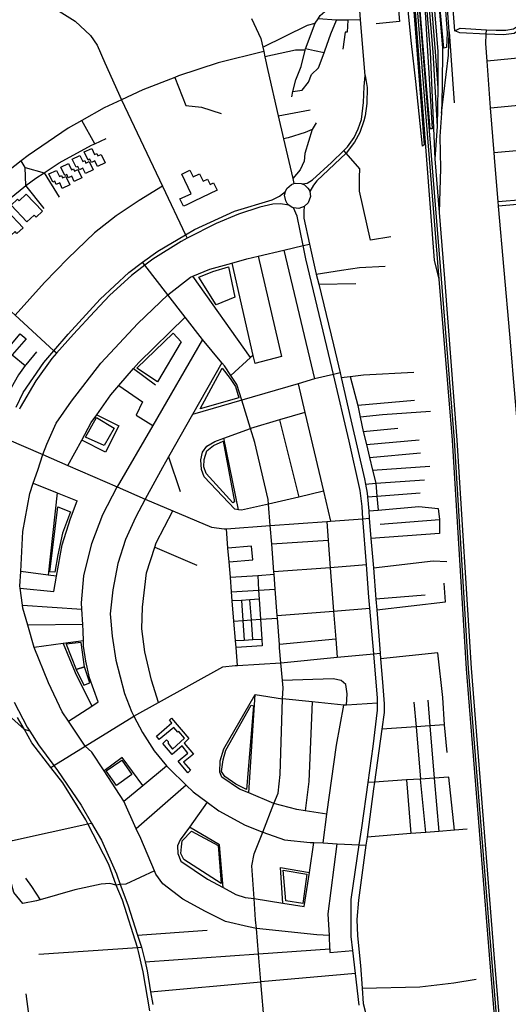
# Model space of a CAD drawing. Header units: millimetres. Extents: x 664923 to 767831, y 3118803 to 3207600.
# Tile 82 of 256: x 725252 to 726204, y 3142895 to 3144814. Entities that reach past the tile are written whole.
import ezdxf

# ---------------------------------------------------------------- set-up
doc = ezdxf.new("R2010")
doc.units = ezdxf.units.MM
for name, color, linetype in [('buildings', 5, 'Continuous'), ('parks', 8, 'Continuous'), ('railways', 4, 'Continuous'), ('roads_2', 2, 'Continuous'), ('roads_3', 3, 'Continuous')]:
    doc.layers.add(name, color=color, linetype=linetype)

msp = doc.modelspace()

# ---------------------------------------------------------------- linework, layer by layer
at = {"layer": 'buildings'}
for points in [[(725377.09, 3144555.8), (725391.87, 3144562.86), (725397.62, 3144550.94), (725401.64, 3144552.85), (725403.92, 3144548.13), (725410.26, 3144551.16), (725418.11, 3144534.9), (725403.26, 3144527.81), (725398.19, 3144538.3), (725391.51, 3144535.11), (725388.42, 3144541.53), (725384.81, 3144539.81), (725377.09, 3144555.8)], [(725353.72, 3144541.96), (725368.49, 3144549.02), (725374.25, 3144537.09), (725378.26, 3144539), (725380.54, 3144534.28), (725386.89, 3144537.32), (725394.73, 3144521.06), (725379.88, 3144513.97), (725374.82, 3144524.46), (725368.14, 3144521.27), (725365.05, 3144527.69), (725361.43, 3144525.95), (725353.72, 3144541.96)], [(725308.43, 3144512.98), (725323.21, 3144520.03), (725328.96, 3144508.12), (725332.98, 3144510.03), (725335.25, 3144505.31), (725341.61, 3144508.35), (725349.45, 3144492.08), (725334.59, 3144484.98), (725329.53, 3144495.48), (725322.86, 3144492.29), (725319.75, 3144498.7), (725316.15, 3144496.98), (725308.43, 3144512.98)], [(725331.76, 3144526.23), (725346.53, 3144533.29), (725352.29, 3144521.36), (725356.3, 3144523.27), (725358.58, 3144518.55), (725364.93, 3144521.59), (725372.77, 3144505.33), (725357.92, 3144498.24), (725352.85, 3144508.73), (725346.18, 3144505.54), (725343.09, 3144511.94), (725339.47, 3144510.22), (725331.76, 3144526.23)], [(725585.5, 3144474.57), (725567.24, 3144512.88), (725583.13, 3144520.38), (725589.41, 3144507.2), (725602.12, 3144513.19), (725608.89, 3144499.01), (725617.56, 3144503.1), (725622.58, 3144492.61), (725629.4, 3144495.82), (725636.37, 3144481.21), (725591.36, 3144459.96), (725575.64, 3144452.54), (725570.4, 3144450.07), (725563.64, 3144464.25), (725585.5, 3144474.57)], [(725234.89, 3144452), (725247.57, 3144463.76), (725250.28, 3144460.86), (725264.27, 3144473.84), (725295.66, 3144440.36), (725283.6, 3144429.15), (725279.97, 3144433.02), (725265.37, 3144419.48), (725234.89, 3144452)], [(725197.36, 3144419.88), (725210.03, 3144431.63), (725212.75, 3144428.73), (725226.74, 3144441.71), (725258.14, 3144408.23), (725246.07, 3144397.02), (725242.43, 3144400.89), (725227.84, 3144387.35), (725197.36, 3144419.88)], [(725361.64, 3143547.99), (725376.34, 3143516.95), (725388.4, 3143521.48), (725377.8, 3143553.08), (725361.64, 3143547.99)], [(725518.22, 3143417.56), (725547.73, 3143443.87), (725543.15, 3143449.06), (725547.55, 3143452.94), (725581.15, 3143413.16), (725572.29, 3143404.42), (725590.11, 3143382.73), (725570.95, 3143367.32), (725584.04, 3143351.35), (725578.96, 3143346.7), (725560.59, 3143368.87), (725579.29, 3143384.86), (725567.88, 3143398.87), (725548.86, 3143381.83), (725530.15, 3143403.51), (725537.75, 3143410.67), (725540.87, 3143407.34), (725540.58, 3143403.71), (725549.48, 3143392.34), (725572.52, 3143413.89), (725561.37, 3143426.86), (725559.51, 3143425.43), (725551.72, 3143434.49), (725523.55, 3143411.32), (725518.22, 3143417.56)]]:
    msp.add_lwpolyline(points, close=True, dxfattribs=at)
at = {"layer": 'parks'}
for points in [[(725600.49, 3144311.99), (725627.55, 3144322.89), (725658.52, 3144331.77), (725670.66, 3144273.32), (725634.59, 3144258.39), (725600.49, 3144311.99)], [(725479.49, 3144134.88), (725550.51, 3144203.01), (725565.93, 3144185.98), (725520.03, 3144107.95), (725479.49, 3144134.88)], [(725603.39, 3144055.44), (725645.78, 3144134.48), (725661.61, 3144114.37), (725671.76, 3144098.66), (725678.33, 3144077.01), (725603.39, 3144055.44)], [(725415.94, 3143984.08), (725379.67, 3144000.13), (725401.18, 3144038.64), (725435.61, 3144018.13), (725415.94, 3143984.08)], [(725667.07, 3143872.18), (725615.1, 3143929.68), (725610.2, 3143942.38), (725610.74, 3143957.08), (725616.17, 3143973.51), (725629.37, 3143984.1), (725647.81, 3143992.62), (725670.31, 3143874.41), (725667.07, 3143872.18)], [(725310.21, 3143737.76), (725326.16, 3143864.84), (725350.72, 3143854.73), (725334.69, 3143813.06), (725325.63, 3143771.13), (725319.7, 3143737.16), (725310.21, 3143737.76)], [(725361.64, 3143547.99), (725377.8, 3143553.08), (725371.53, 3143600.37), (725341.87, 3143596.87), (725361.64, 3143547.99)], [(725693.15, 3143313.8), (725672.83, 3143324.37), (725651.08, 3143338.97), (725644.5, 3143349.23), (725647.74, 3143372), (725653.38, 3143390.77), (725702.39, 3143478.1), (725706.85, 3143477.03), (725693.15, 3143313.8)], [(725440.05, 3143322), (725420.19, 3143350.25), (725450.42, 3143371.28), (725470.27, 3143343.02), (725440.05, 3143322)], [(725589.26, 3143166.2), (725571.63, 3143177.61), (725565.8, 3143189.23), (725566.52, 3143202.52), (725568.42, 3143214.1), (725586.45, 3143232.53), (725638.43, 3143204.66), (725644.1, 3143130.89), (725589.26, 3143166.2)], [(725769.87, 3143097.31), (725764.87, 3143156.67), (725811.25, 3143148.71), (725803.44, 3143091.6), (725769.87, 3143097.31)]]:
    msp.add_lwpolyline(points, close=True, dxfattribs=at)
at = {"layer": 'railways'}
for points in [[(725544.74, 3150191.71), (725550.99, 3150130.45), (725604.33, 3149656.28), (725668.53, 3149091.26), (725696.74, 3148762), (725768.7, 3147870.96), (725840.2, 3146983.71), (725905.75, 3146192.07), (725918.49, 3146057.34), (725939.42, 3145858.95), (725944.99, 3145803.71), (725951.45, 3145739.74), (725979.05, 3145429.35), (725997.5, 3145203.71), (726016.43, 3144957.68), (726068.06, 3144308.33)], [(726226.94, 3142310.08), (726170.68, 3142993.1), (726126.33, 3143549.72), (726098.66, 3143994.52), (726073.26, 3144308.71), (726020.8, 3144957.74), (726002.44, 3145204.05), (725984.04, 3145429.5), (725956.72, 3145740.04), (725944.61, 3145858.92), (725923.71, 3146057.89), (725910.83, 3146192.27), (725845.39, 3146984.19)], [(725850.38, 3146985.24), (725915.88, 3146192.91), (725928.59, 3146058.65), (725949.45, 3145859.14), (725961.99, 3145740.34), (725981.88, 3145510.19), (725990.49, 3145429.7), (726014.9, 3145205.79), (726034.11, 3144958.22), (726051.29, 3144750.81), (726060.36, 3144542.69), (726068.57, 3144438.06), (726079.03, 3144309.25), (726103.21, 3143994.73), (726130.98, 3143550.21), (726175.65, 3142993.17), (726231.6, 3142310.32)], [(725944.99, 3145803.71), (725946.18, 3145739.44), (725950.37, 3145685.94), (725973.42, 3145429.18), (725991.48, 3145204.19), (726001.27, 3145088.15), (726003.3, 3145064.1), (726012.21, 3144957.61), (726059.21, 3144345), (726068.06, 3144308.33)], [(725981.88, 3145510.19), (725994.81, 3145452.04), (726020.31, 3145206.16), (726039.16, 3144958.59), (726056.63, 3144750.51), (726065.14, 3144605.3), (726060.36, 3144542.69)], [(725994.81, 3145452.04), (726004.5, 3145405.59), (726007.21, 3145382.11), (726025.72, 3145206.54), (726044.28, 3144958.63), (726061.07, 3144751.11), (726066.09, 3144680.8), (726065.14, 3144605.3)], [(726007.21, 3145382.11), (726019.75, 3145333.61), (726018, 3145332), (726031.14, 3145206.92), (726049.53, 3144958.78), (726066.37, 3144751.32), (726066.09, 3144680.8)], [(726018, 3145332), (726027.75, 3145303.06), (726033.77, 3145254.85), (726037.83, 3145207.5), (726051.7, 3145046.2), (726057.14, 3144959.21), (726067.55, 3144851.73), (726075.25, 3144758.67), (726074.77, 3144682.72), (726073.35, 3144631.59), (726069.85, 3144585.91), (726071.76, 3144523.71), (726068.57, 3144438.06)], [(726055.41, 3144601.03), (726051.48, 3144600.6), (726031.31, 3144838.64), (726031.07, 3144841.55), (726025.39, 3144920.6), (726005.71, 3145184.29), (726013.72, 3145184.89), (726035.23, 3144921.3), (726040.92, 3144842.25), (726041.11, 3144839.22), (726055.41, 3144601.03)], [(726049.99, 3145190.12), (726075.87, 3144901.25), (726079.55, 3144852.07), (726079.82, 3144848.73), (726084.68, 3144787.9), (726083.25, 3144759.2), (726077.67, 3144758.33), (726069.62, 3144847.88), (726069.31, 3144851.31), (726065.63, 3144900.49), (726043.01, 3145189.6), (726049.99, 3145190.12)], [(726073.35, 3144631.59), (726086.75, 3144744.25), (726088.41, 3144789.82), (726079.7, 3144910.09), (726066.93, 3145057.14)], [(726000.9, 3144942.09), (726002.1, 3144977.76), (726007.8, 3144977.83), (726023.91, 3144771.59), (726039.63, 3144569.55), (726036.06, 3144566.91), (726023.13, 3144693.4), (726015.01, 3144767.05), (726008.57, 3144831.15), (726012.95, 3144831.49), (726017.42, 3144831.83), (726013.18, 3144886.19), (726010.56, 3144890.27), (726007.07, 3144942.15), (726000.9, 3144942.09)], [(726088.41, 3144789.82), (726097.91, 3144651.55)], [(726068.06, 3144308.33), (726094.09, 3143994.31), (726121.54, 3143549.23), (726166.5, 3142992.12), (726222.22, 3142310), (726261.93, 3141812.28), (726274.5, 3141629.82), (726286.47, 3141447.76), (726300.27, 3141282.34), (726333.27, 3140885.87), (726357.3, 3140647.2), (726392.56, 3140229.06), (726399.59, 3140145.71), (726419.91, 3139873.29), (726428.42, 3139783.54), (726435.95, 3139750.51)]]:
    msp.add_lwpolyline(points, dxfattribs=at)
at = {"layer": 'roads_2'}
for points in [[(725924.63, 3144704.79), (725915.81, 3144812.99), (725912.75, 3144850.68), (725909.61, 3144889.15), (725906.54, 3144926.73), (725905.97, 3144933.99), (725902, 3144984.66), (725899.47, 3145016.9), (725897.2, 3145045.84), (725894.02, 3145086.45), (725892.42, 3145106.96), (725875.44, 3145241.72), (725870.31, 3145280)], [(725703.39, 3144816.15), (725721.71, 3144777.04), (725725.38, 3144760.07), (725727.2, 3144751.66), (725729.41, 3144741.49), (725735.2, 3144714.73), (725755.48, 3144626.09), (725765.77, 3144581.13), (725783.43, 3144503.94), (725785.64, 3144494.28)], [(725802.18, 3144493.88), (725811.35, 3144495.24), (725822.17, 3144501.7), (725858.98, 3144535.45), (725883.11, 3144558.59), (725890.52, 3144565.7), (725903.03, 3144583.89), (725911.05, 3144600.63), (725917.66, 3144619.4), (725921.13, 3144652.1), (725922.58, 3144683.13), (725924.63, 3144704.79)], [(725924.63, 3144704.79), (725928.77, 3144681.62), (725928, 3144650.2), (725924.67, 3144626.01), (725922.39, 3144616.31), (725914.07, 3144593.57), (725904.18, 3144575.02), (725887.5, 3144553.36), (725830.43, 3144499.64), (725824.17, 3144491.36), (725816.64, 3144478.56)], [(725816.64, 3144478.56), (725817.86, 3144469.13), (725813.41, 3144456.47), (725805.99, 3144449.49), (725795.43, 3144445.91), (725784.72, 3144447.12), (725782.69, 3144447.91), (725776.11, 3144452.13), (725772.79, 3144455.72), (725769.87, 3144460.69), (725767.77, 3144471.86), (725769.2, 3144479.08), (725771.98, 3144484.58), (725781.12, 3144492.78), (725785.64, 3144494.28), (725789.03, 3144495.38), (725800.2, 3144494.58), (725802.18, 3144493.88), (725806.68, 3144491.53), (725813.17, 3144485.32), (725815.3, 3144481.81), (725816.64, 3144478.56)], [(725244.43, 3144058.75), (725258.54, 3144087.09), (725298.7, 3144145.8), (725317.9, 3144168.35), (725345.77, 3144201.09), (725408.45, 3144268.93), (725464.06, 3144321.13), (725490.93, 3144341.02), (725520.53, 3144362.93), (725574.62, 3144394.67), (725592.03, 3144404.89), (725670.23, 3144440.42), (725743.46, 3144462.79), (725758.03, 3144470.06), (725769.2, 3144479.08)], [(725776.11, 3144452.13), (725759.86, 3144454.9), (725744.85, 3144453.98), (725719.64, 3144448.49), (725677.75, 3144434.8), (725634.4, 3144416.67), (725577.9, 3144387.76), (725566.06, 3144381.7), (725510.66, 3144346.99), (725495.43, 3144335.22), (725469.31, 3144315.03), (725427.5, 3144276.92), (725396.99, 3144244.8), (725356.26, 3144201.13), (725322.99, 3144163.66), (725313.86, 3144153.39), (725282.99, 3144109.91), (725252.46, 3144057.98), (725251.08, 3144054.99)], [(725912.79, 3142894.03), (725905.79, 3142955.79), (725900.72, 3143000.48), (725897.65, 3143027.62), (725897.63, 3143099.42), (725913.19, 3143206.19), (725917.97, 3143239.06), (725930.45, 3143327.26), (725940.45, 3143397.98), (725948.96, 3143468.55), (725948.7, 3143482.06), (725948.51, 3143492), (725941.24, 3143578.53), (725933.78, 3143667.24), (725931.99, 3143688.65), (725927.19, 3143751.59), (725920.36, 3143841.43), (725918.55, 3143865.14), (725914.86, 3143896.24), (725893.3, 3143992.57), (725862.73, 3144122.56), (725849.93, 3144176.95), (725809.16, 3144347.55), (725803.81, 3144373.42), (725791.9, 3144431.07), (725784.72, 3144447.12)], [(725805.99, 3144449.49), (725805.41, 3144440.28), (725804.91, 3144426.81), (725815.98, 3144376.31), (725825.02, 3144335.08), (725829.21, 3144318.1), (725834.08, 3144298.35), (725863.17, 3144180.4), (725875.65, 3144125.67), (725877.74, 3144116.52), (725896.52, 3144034.1), (725923.48, 3143918.82), (725925.34, 3143908.9), (725928.65, 3143891.22), (725929.25, 3143883.98), (725931.5, 3143856.8), (725932.7, 3143842.35), (725935.99, 3143802.66), (725940.72, 3143745.67), (725945.54, 3143684.63), (725947.17, 3143664.04), (725953.85, 3143579.76), (725954.74, 3143568.44), (725958.32, 3143523.28), (725961.64, 3143480.83), (725961.39, 3143464.09), (725956.95, 3143431.51), (725942.88, 3143328.13), (725941.23, 3143315.21), (725928.31, 3143221.33), (725926.14, 3143205.54), (725911.36, 3143098.06), (725908.4, 3143060.68), (725909.82, 3143028.59), (725915.56, 3142971.39), (725918.86, 3142926.73), (725921.05, 3142897.26), (725925.05, 3142879.84)], [(725271.1, 3143427.56), (725260.7, 3143430.74), (725185.66, 3143497.37), (725167.96, 3143513.26), (725065.84, 3143604.96), (725058.95, 3143611.13)], [(725240.52, 3143484.35), (725266.01, 3143435.4), (725271.1, 3143427.56), (725288.32, 3143401.01), (725318.13, 3143360.43), (725325.24, 3143350.75), (725371.38, 3143283.73), (725391.63, 3143248.44), (725410.79, 3143215.05), (725440.46, 3143149.44), (725447.28, 3143128.71), (725462.1, 3143089.27), (725481.07, 3143030.39), (725488.68, 3143006.77), (725491.09, 3142999.29), (725496.01, 3142978.15), (725500.14, 3142960.43), (725506.72, 3142919.61), (725510.67, 3142895.05)], [(725504.91, 3142882.82), (725492.26, 3142958.55), (725483.18, 3142998.57), (725480.76, 3143006.23), (725451.8, 3143098.05), (725439.75, 3143127.78), (725425.3, 3143167.99), (725384.29, 3143246.8), (725380.18, 3143254.72), (725335.32, 3143326.77), (725312.27, 3143356.82), (725275.31, 3143405.05), (725260.7, 3143430.74), (725247.3, 3143454.29)]]:
    msp.add_lwpolyline(points, dxfattribs=at)
at = {"layer": 'roads_3'}
for points in [[(726099.16, 3144791.93), (726094.67, 3144851.01), (726091.71, 3144889.92), (726087.5, 3144945.36), (726083.21, 3144992.58), (726069.81, 3145140.09), (726060.54, 3145189.52), (726057.38, 3145213.51), (726052.61, 3145280.95), (726055.01, 3145327.52), (726057.56, 3145366.34)], [(725980.47, 3144945.63), (725980.88, 3144903.91), (725982.4, 3144892.66), (725987.27, 3144856.78), (725988.02, 3144848.19), (725991.58, 3144809.68), (725946.22, 3144805.73)], [(726099.16, 3144791.93), (726109.9, 3144796.95), (726160.99, 3144793.99), (726179.78, 3144792.9), (726198.74, 3144792.88), (726213.37, 3144796.04), (726240.69, 3144813.88), (726286.09, 3144856.5), (726304.53, 3144882.83), (726329.7, 3144921.4), (726344.38, 3144932.27), (726358.56, 3144939.27), (726375.1, 3144947.91)], [(726376.63, 3144931.31), (726349.03, 3144922.16), (726335.88, 3144911.9), (726293.34, 3144851.26), (726275.15, 3144831.86), (726237.25, 3144801.31), (726215.1, 3144786.65), (726193.88, 3144783.94), (726160.53, 3144785.49), (726109.1, 3144787.89), (726099.16, 3144791.93)], [(725781.57, 3144663.21), (725784, 3144673.35), (725789.45, 3144696.07), (725800.16, 3144722.44), (725807.51, 3144754.08), (725808.2, 3144757.03), (725827.55, 3144807.05), (725833.08, 3144815.47), (725837.13, 3144821.66), (725869.11, 3144848.64), (725896.86, 3144883.99), (725909.61, 3144889.15)], [(725307.48, 3144842.9), (725359.53, 3144810.61), (725389.46, 3144782.71), (725402.2, 3144763.72), (725417.74, 3144729.77), (725450.05, 3144657.64)], [(725784, 3144673.35), (725801.62, 3144676.29), (725814.48, 3144691.74), (725820.2, 3144706.47), (725833.87, 3144719.43), (725844.93, 3144749.26), (725846.38, 3144753.15), (725857.94, 3144785.69), (725868.64, 3144812.65)], [(725915.81, 3144812.99), (725890.92, 3144812.8), (725868.64, 3144812.65), (725833.08, 3144815.47)], [(725890.92, 3144812.8), (725889.42, 3144789.47), (725885.75, 3144789.39), (725881.35, 3144756.41)], [(725725.38, 3144760.07), (725812.35, 3144802.91), (725827.55, 3144807.05)], [(726306.17, 3142978.08), (726284.82, 3143233.79), (726272.77, 3143388.09), (726255.86, 3143604.71), (726232.18, 3143903.64), (726212.54, 3144129.84), (726211.72, 3144139.36), (726206.36, 3144200.97), (726184.64, 3144449.98), (726183.83, 3144459.32), (726177.12, 3144536.32), (726175.77, 3144554.01), (726169.09, 3144642), (726162.21, 3144732.96), (726159.59, 3144767.31), (726160.53, 3144785.49), (726160.99, 3144793.99)], [(725727.2, 3144751.66), (725638.44, 3144729.43), (725561.12, 3144703.96), (725553.91, 3144701.19), (725491.24, 3144677.04), (725450.05, 3144657.64)], [(725807.51, 3144754.08), (725788.91, 3144754.17), (725729.41, 3144741.49)], [(725844.93, 3144749.26), (725826.07, 3144753.15), (725808.2, 3144757.03)], [(726169.09, 3144642), (726285.02, 3144653.16), (726276.2, 3144743.94), (726162.21, 3144732.96)], [(725553.91, 3144701.19), (725575.06, 3144646.31), (725605.68, 3144643.24), (725644.39, 3144630.71)], [(725450.05, 3144657.64), (725416.29, 3144641.74), (725372.86, 3144617.11), (725346.08, 3144601.92), (725268, 3144549.06), (725254.32, 3144538.43), (725198.25, 3144494.83), (725133.44, 3144435.3), (725081.74, 3144380.69)], [(725450.05, 3144657.64), (725529.8, 3144489.29), (725574.62, 3144394.67), (725577.9, 3144387.76)], [(725755.48, 3144626.09), (725817.44, 3144638.11)], [(725397.7, 3144571.99), (725372.86, 3144617.11)], [(725828.96, 3144612.36), (725821.47, 3144599.33), (725807.47, 3144593.48), (725774.59, 3144583.42), (725765.77, 3144581.13)], [(725821.47, 3144599.33), (725806.88, 3144552.87), (725806.01, 3144538.23), (725798.03, 3144520.95), (725783.43, 3144503.94)], [(725171.74, 3144412.18), (725235.1, 3144466.87), (725259.46, 3144487.34), (725263.72, 3144490.49), (725282.72, 3144504.53), (725299.54, 3144515.5), (725328.57, 3144534.45), (725391.72, 3144569.33), (725397.7, 3144571.99), (725420.1, 3144581.99)], [(725974.83, 3144390.67), (725935.3, 3144383.92), (725913.77, 3144479.56), (725913.8, 3144506.78), (725914.57, 3144523.11), (725887.5, 3144553.36), (725883.11, 3144558.59)], [(726286.56, 3144373.02), (726279.11, 3144458.62), (726278.35, 3144467.23), (726270.07, 3144562.34), (726175.77, 3144554.01)], [(725299.31, 3144445.97), (725263.72, 3144490.49), (725262.02, 3144525.48), (725254.32, 3144538.43)], [(725262.02, 3144525.48), (725299.54, 3144515.5), (725328.69, 3144467.7)], [(725529.8, 3144489.29), (725484.09, 3144461.63), (725439.6, 3144431.53), (725397.31, 3144398.21), (725345.28, 3144348.16), (725299.94, 3144301.69), (725242.63, 3144237.72)], [(726183.83, 3144459.32), (726278.35, 3144467.23), (726364.95, 3144474.49), (726399.55, 3144477.39), (726405.5, 3144480.01), (726419.04, 3144487.66)], [(726421.64, 3144460.32), (726407.86, 3144467.93), (726400.09, 3144469.7), (726365.76, 3144466.56), (726279.11, 3144458.62), (726184.64, 3144449.98)], [(725322.99, 3144163.66), (725317.9, 3144168.35), (725242.63, 3144237.72), (725228.28, 3144250.95), (725140.11, 3144329.01), (725081.74, 3144380.69)], [(725540.41, 3144277.39), (725584.22, 3144312.07), (725589.08, 3144314.1), (725621.94, 3144327.76), (725664.68, 3144339.35), (725694.31, 3144347.38), (725716.26, 3144352.6), (725766.03, 3144364.44), (725803.81, 3144373.42), (725815.98, 3144376.31)], [(725716.26, 3144352.6), (725761.39, 3144157.66)], [(725766.03, 3144364.44), (725825.69, 3144113.64)], [(725728.81, 3142856.17), (725721.64, 3142939.08), (725716.93, 3142993.49), (725712.63, 3143043.24), (725711.17, 3143060.14), (725708.14, 3143101.9), (725703.54, 3143165.44), (725708.32, 3143188.43), (725724.98, 3143230.78), (725746.96, 3143286.65), (725754.98, 3143307.06), (725758.94, 3143342.93), (725763.89, 3143490.32), (725764.6, 3143511.77), (725763.39, 3143526.25), (725760.5, 3143560.82), (725758.08, 3143589.58), (725757.55, 3143596.68), (725753.67, 3143647.84), (725753.31, 3143652.56), (725749.42, 3143703.94), (725747.19, 3143733.33), (725746.81, 3143738.26), (725742.67, 3143791.86), (725739.72, 3143827.92), (725736.31, 3143869.47), (725735.53, 3143878.9), (725709.43, 3143989.6), (725701.05, 3144017.02), (725684.15, 3144072.32), (725674.77, 3144103.03), (725663.1, 3144120.28), (725650.49, 3144138.93), (725645.52, 3144144.95), (725607.72, 3144190.82), (725574.23, 3144233.91), (725540.41, 3144277.39), (725495.43, 3144335.22), (725490.93, 3144341.02)], [(725664.68, 3144339.35), (725705.82, 3144159.6), (725709.5, 3144143.5)], [(725829.21, 3144318.1), (725878.29, 3144325.67), (725913.58, 3144330.57), (725963.42, 3144333.65)], [(725701.19, 3144155.33), (725589.08, 3144314.1)], [(725834.08, 3144298.35), (725906.24, 3144299.84)], [(725296.87, 3143966.19), (725304.64, 3143986.48), (725322.73, 3144027.37), (725352.54, 3144070.66), (725409.92, 3144144.67), (725482.03, 3144221.41), (725540.41, 3144277.39)], [(725345.49, 3143945.02), (725372.35, 3143994.67), (725390.81, 3144028.67), (725401.79, 3144043.94), (725428.89, 3144082.99), (725444.58, 3144100.97), (725473.47, 3144134.06), (725483.48, 3144145.53), (725574.23, 3144233.91)], [(725155.83, 3144228.46), (725190.91, 3144199.11), (725225.7, 3144170), (725237.06, 3144160.51), (725262.05, 3144139.59)], [(725225.7, 3144170), (725252.54, 3144201.61), (725263.87, 3144192.09), (725237.06, 3144160.51)], [(725607.72, 3144190.82), (725510.64, 3144023.27), (725441.16, 3143903.35)], [(725284.35, 3144166.8), (725263.19, 3144141.19), (725262.05, 3144139.59), (725249.25, 3144121.5), (725235.22, 3144096.22), (725222.5, 3144071.11)], [(725705.82, 3144159.6), (725701.19, 3144155.33), (725663.1, 3144120.28)], [(725761.39, 3144157.66), (725709.5, 3144143.5)], [(725645.52, 3144144.95), (725588.3, 3144044.23), (725541.62, 3143962.08), (725529.63, 3143940.96), (725496.27, 3143879.36), (725477.06, 3143843.91), (725457.64, 3143800.82), (725442.95, 3143754.02), (725432.71, 3143702.67), (725428.13, 3143656.32), (725431.43, 3143612.3), (725438.62, 3143565.64), (725455.44, 3143501.2), (725469.23, 3143466.1), (725474.07, 3143456.99), (725491.09, 3143424.88), (725513.38, 3143389.12), (725537.82, 3143360.33), (725542.48, 3143354.84), (725576.2, 3143322.37), (725589.85, 3143309.23), (725616.85, 3143289.03), (725639.52, 3143272.08), (725690.65, 3143244.21), (725724.98, 3143230.78), (725767.51, 3143216.02), (725817.66, 3143211), (725824.89, 3143210.64), (725842.54, 3143209.74), (725870.38, 3143208.35), (725913.19, 3143206.19), (725926.14, 3143205.54)], [(725473.47, 3144134.06), (725516.19, 3144102.11)], [(725875.65, 3144125.67), (725862.73, 3144122.56), (725825.69, 3144113.64), (725794.11, 3144104.43), (725684.15, 3144072.32), (725588.3, 3144044.23)], [(725877.74, 3144116.52), (725895.21, 3144118.57), (725921.21, 3144121.63), (726019.56, 3144126.78)], [(725895.21, 3144118.57), (725910.17, 3144062.16), (725915.02, 3144039.43), (725921, 3144011.38), (725927.17, 3143985.78), (725933.27, 3143960.37), (725939.1, 3143936.18), (725945.31, 3143910.35), (725947.48, 3143885.43), (725949.84, 3143858.32)], [(725444.58, 3144100.97), (725491.1, 3144068.93), (725478.45, 3144043.29), (725510.64, 3144023.27)], [(725794.11, 3144104.43), (725807.26, 3144048.53), (725843.37, 3143895.07), (725857.11, 3143836.7)], [(726020.8, 3144071.98), (725910.17, 3144062.16)], [(725401.79, 3144043.94), (725444.61, 3144022.14), (725418.41, 3143971.22), (725372.35, 3143994.67)], [(725807.26, 3144048.53), (725757.63, 3144033.8), (725701.05, 3144017.02)], [(726052.16, 3144050.26), (725958.29, 3144043.65), (725915.02, 3144039.43)], [(725757.63, 3144033.8), (725795.25, 3143883.56)], [(725736.31, 3143869.47), (725683.62, 3143857.79), (725677.65, 3143858.83), (725670.99, 3143859.99), (725610.71, 3143923.06), (725605.79, 3143937.11), (725604.61, 3143956.13), (725607.61, 3143970.88), (725615.86, 3143983.01), (725631.82, 3143992.02), (725649.38, 3143998.37), (725701.05, 3144017.02)], [(725921, 3144011.38), (725988.38, 3144017.68)], [(725217.86, 3144000.6), (725225.56, 3143997.24), (725296.87, 3143966.19), (725345.49, 3143945.02), (725441.16, 3143903.35), (725496.27, 3143879.36), (725550.14, 3143856.58), (725625, 3143824.93), (725650.2, 3143821.57), (725654.33, 3143821.86), (725739.72, 3143827.92), (725849.77, 3143836.15), (725857.11, 3143836.7), (725920.36, 3143841.43), (725932.7, 3143842.35)], [(725677.65, 3143858.83), (725649.38, 3143998.37)], [(725927.17, 3143985.78), (726029.82, 3143995)], [(725379.4, 3143398.38), (725346.66, 3143446.87), (725334.35, 3143465.11), (725307.84, 3143521.47), (725279.71, 3143590.86), (725267.12, 3143633.87), (725257.47, 3143666.89), (725256.73, 3143672.69), (725252.47, 3143706.3), (725251.99, 3143710.05), (725253.57, 3143738.46), (725257.89, 3143816.55), (725271.24, 3143890.81), (725278.07, 3143910.46), (725287.06, 3143936.28), (725296.87, 3143966.19)], [(725933.27, 3143960.37), (726032.62, 3143969.46)], [(725541.62, 3143962.08), (725564.2, 3143894.68)], [(725939.1, 3143936.18), (726050.53, 3143943.83)], [(725278.07, 3143910.46), (725324.76, 3143891.58), (725363.44, 3143875.94)], [(725925.34, 3143908.9), (725945.31, 3143910.35), (726040.2, 3143917.28)], [(725324.76, 3143891.58), (725306.74, 3143731.59)], [(725346.66, 3143446.87), (725391.95, 3143476.36), (725404.28, 3143484.39), (725387.51, 3143531.69), (725380.33, 3143563.94), (725376, 3143593.16), (725375.67, 3143603.75), (725375.11, 3143622.34), (725374.4, 3143635.44), (725372.79, 3143665.23), (725372.14, 3143677.24), (725376.61, 3143729.84), (725392.36, 3143793.27), (725413.71, 3143849.45), (725441.16, 3143903.35)], [(725843.37, 3143895.07), (725795.25, 3143883.56), (725736.31, 3143869.47)], [(725929.25, 3143883.98), (725947.48, 3143885.43), (726031.6, 3143892.1)], [(725252.47, 3143706.3), (725317.88, 3143699.61), (725323.27, 3143729.46), (725334.32, 3143790.72), (725350.55, 3143842.02), (725363.44, 3143875.94)], [(725522.17, 3143483.7), (725508.54, 3143526.94), (725495.18, 3143581.92), (725489.39, 3143626.98), (725491.05, 3143669.19), (725498.8, 3143736), (725514.87, 3143785.72), (725517.65, 3143794.32), (725550.14, 3143856.58)], [(725931.5, 3143856.8), (725949.84, 3143858.32), (726029.22, 3143864.92), (726066.6, 3143861.6), (726069.54, 3143839.73), (726069.66, 3143812.79)], [(725849.77, 3143836.15), (725852.63, 3143798.89), (725856.7, 3143745.96), (725863.18, 3143661.5), (725867.39, 3143606.65), (725870.08, 3143571.56)], [(725954.06, 3143830.78), (726069.54, 3143839.73)], [(725676, 3143555.59), (725673.18, 3143590.27), (725672.07, 3143603.92), (725668.97, 3143642.02), (725665.77, 3143681.19), (725664.33, 3143699.03), (725662.02, 3143727.42), (725659.6, 3143757.18), (725657.39, 3143784.25), (725654.33, 3143821.86)], [(726069.66, 3143812.79), (725935.99, 3143802.66)], [(725852.63, 3143798.89), (725742.67, 3143791.86)], [(725514.87, 3143785.72), (725596.84, 3143750.66)], [(725659.6, 3143757.18), (725705.71, 3143761.09), (725703.39, 3143788.16), (725657.39, 3143784.25)], [(725940.72, 3143745.67), (726057.35, 3143759.26), (726083.48, 3143758.03)], [(725323.27, 3143729.46), (725306.74, 3143731.59), (725253.57, 3143738.46)], [(725662.02, 3143727.42), (725715.26, 3143731.11), (725747.19, 3143733.33)], [(725927.19, 3143751.59), (725856.7, 3143745.96), (725746.81, 3143738.26)], [(725715.26, 3143731.11), (725717.15, 3143702.09), (725718.28, 3143684.69), (725720.81, 3143645.58), (725723.31, 3143607.04), (725724.16, 3143593.96)], [(725947.17, 3143664.04), (726081.12, 3143679.67), (726078.88, 3143715.81)], [(725664.33, 3143699.03), (725717.15, 3143702.09), (725749.42, 3143703.94)], [(725718.28, 3143684.69), (725700.14, 3143683.48), (725684.03, 3143682.4), (725665.77, 3143681.19)], [(725684.03, 3143682.4), (725686.44, 3143643.22), (725688.79, 3143604.94)], [(725705.77, 3143605.97), (725702.99, 3143644.35), (725700.14, 3143683.48)], [(726041.6, 3143692.78), (725945.54, 3143684.63)], [(725256.73, 3143672.69), (725372.79, 3143665.23)], [(725753.31, 3143652.56), (725863.18, 3143661.5), (725933.78, 3143667.24)], [(725668.97, 3143642.02), (725686.44, 3143643.22), (725702.99, 3143644.35), (725720.81, 3143645.58), (725753.67, 3143647.84)], [(725374.4, 3143635.44), (725267.12, 3143633.87)], [(725375.67, 3143603.75), (725336.39, 3143598.48), (725279.71, 3143590.86)], [(725672.07, 3143603.92), (725688.79, 3143604.94), (725705.77, 3143605.97), (725723.31, 3143607.04)], [(725867.39, 3143606.65), (725757.55, 3143596.68)], [(725336.39, 3143598.48), (725359.39, 3143541.67), (725391.95, 3143476.36)], [(725724.16, 3143593.96), (725673.18, 3143590.27)], [(726075.95, 3143493.06), (726066.15, 3143580.41), (725954.74, 3143568.44)], [(725312.27, 3143356.82), (725318.13, 3143360.43), (725379.4, 3143398.38), (725474.07, 3143456.99), (725522.17, 3143483.7), (725647.22, 3143553.11), (725671.35, 3143555.3), (725676, 3143555.59), (725760.5, 3143560.82), (725870.08, 3143571.56), (725941.24, 3143578.53), (725953.85, 3143579.76)], [(725888.42, 3143478.43), (725889.75, 3143500.55), (725886.88, 3143518.77), (725877.64, 3143526.49), (725862.12, 3143529.27), (725763.39, 3143526.25)], [(725746.96, 3143286.65), (725698.05, 3143307.28), (725680, 3143314.89), (725645.64, 3143337.63), (725641.63, 3143347.63), (725642.29, 3143369.95), (725649.23, 3143393.21), (725710.38, 3143499.14), (725763.89, 3143490.32)], [(725698.05, 3143307.28), (725710.38, 3143499.14)], [(725948.7, 3143482.06), (725888.42, 3143478.43), (725883.02, 3143478.11), (725821.61, 3143484.39), (725763.89, 3143490.32)], [(725821.61, 3143484.39), (725815.11, 3143329.71), (725807.69, 3143272.62)], [(726019.68, 3143484.37), (726023.72, 3143436.25), (726032.29, 3143334.34)], [(726046.88, 3143488.16), (726050.96, 3143438.19), (726059.29, 3143336.22)], [(726084.42, 3143385.94), (726079.47, 3143440.22), (726075.95, 3143493.06)], [(725842.54, 3143209.74), (725850.25, 3143266.05), (725868.64, 3143400.49), (725883.02, 3143478.11)], [(726079.47, 3143440.22), (726050.96, 3143438.19), (726023.72, 3143436.25), (725956.95, 3143431.51)], [(725712.63, 3143043.24), (725697.07, 3143046.2), (725652.55, 3143057.05), (725613.35, 3143076.16), (725569.12, 3143100.08), (725530.53, 3143130.09), (725517.04, 3143148.88), (725514.31, 3143155.22), (725487.27, 3143218.24), (725478.77, 3143237.25), (725454.7, 3143291.09), (725415.9, 3143350.32), (725392.15, 3143386.48), (725379.4, 3143398.38)], [(725451.15, 3143376.03), (725415.9, 3143350.32)], [(725491.26, 3143321.59), (725451.15, 3143376.03)], [(725454.7, 3143291.09), (725491.26, 3143321.59), (725537.82, 3143360.33)], [(726088, 3143338.21), (726059.29, 3143336.22), (726032.29, 3143334.34), (726005.07, 3143332.45), (725942.88, 3143328.13), (725930.45, 3143327.26)], [(726005.07, 3143332.45), (726013.53, 3143228.07)], [(726042.67, 3143230.32), (726032.29, 3143334.34)], [(726059.29, 3143336.22), (726068.09, 3143232.27)], [(726098.72, 3143234.62), (726088, 3143338.21)], [(725576.2, 3143322.37), (725478.77, 3143237.25)], [(725616.85, 3143289.03), (725582.48, 3143240.39), (725564.12, 3143215.95), (725559.12, 3143204.31), (725559.8, 3143189.31), (725565.49, 3143174.61), (725617.62, 3143139.24), (725647.74, 3143122.93), (725672.53, 3143109.51), (725690.64, 3143103.5), (725708.14, 3143101.9)], [(725850.25, 3143266.05), (725807.69, 3143272.62), (725791.53, 3143275.11), (725746.96, 3143286.65)], [(725091.21, 3143167.57), (725147.7, 3143189.47), (725152.37, 3143191.27), (725187.05, 3143200.95), (725202, 3143205.12), (725228.37, 3143211.85), (725237.81, 3143214.27), (725384.29, 3143246.8), (725391.63, 3143248.44)], [(725647.74, 3143122.93), (725640.9, 3143206.45), (725582.48, 3143240.39)], [(726123.6, 3143236.54), (726098.72, 3143234.62), (726068.09, 3143232.27), (726042.67, 3143230.32), (726013.53, 3143228.07), (725928.31, 3143221.33)], [(725257.91, 3143091.67), (725240.09, 3143113.08), (725236.32, 3143127.83), (725233.67, 3143144.9), (725228.37, 3143211.85)], [(725805.72, 3143086.13), (725815.91, 3143152.27), (725824.89, 3143210.64)], [(725855.72, 3143003.41), (725855.23, 3143029.43), (725852.77, 3143071.52), (725870.38, 3143208.35)], [(725764.45, 3143092.8), (725759.88, 3143161.74)], [(725759.88, 3143161.74), (725815.91, 3143152.27)], [(725262.98, 3143141.5), (725274.72, 3143124.78), (725291.56, 3143099.1)], [(725514.31, 3143155.22), (725458.13, 3143129.59), (725447.28, 3143128.71), (725439.75, 3143127.78)], [(725439.75, 3143127.78), (725426.98, 3143130.88), (725410, 3143129.22), (725358.75, 3143118.23), (725291.56, 3143099.1), (725284.11, 3143096.99), (725257.91, 3143091.67)], [(725708.14, 3143101.9), (725764.45, 3143092.8), (725805.72, 3143086.13)], [(725855.23, 3143029.43), (725830.3, 3143030.52), (725712.63, 3143043.24)], [(725481.07, 3143030.39), (725616.65, 3143040.14)], [(725288.59, 3142993.1), (725480.76, 3143006.23), (725488.68, 3143006.77)], [(725496.01, 3142978.15), (725716.93, 3142993.49)], [(725716.93, 3142993.49), (725855.72, 3143003.41), (725856.12, 3142996.61), (725900.72, 3143000.48)], [(725905.79, 3142955.79), (725721.64, 3142939.08)], [(725506.72, 3142919.61), (725721.64, 3142939.08)], [(725918.86, 3142926.73), (726031.03, 3142929.69), (726097.6, 3142937.5), (726140.8, 3142944.3)], [(725486.11, 3142800.37), (725380.23, 3142795.07), (725336.78, 3142791.73), (725281.2, 3142787.47), (725263.97, 3142915.85)]]:
    msp.add_lwpolyline(points, dxfattribs=at)

doc.saveas('drawing.dxf')
